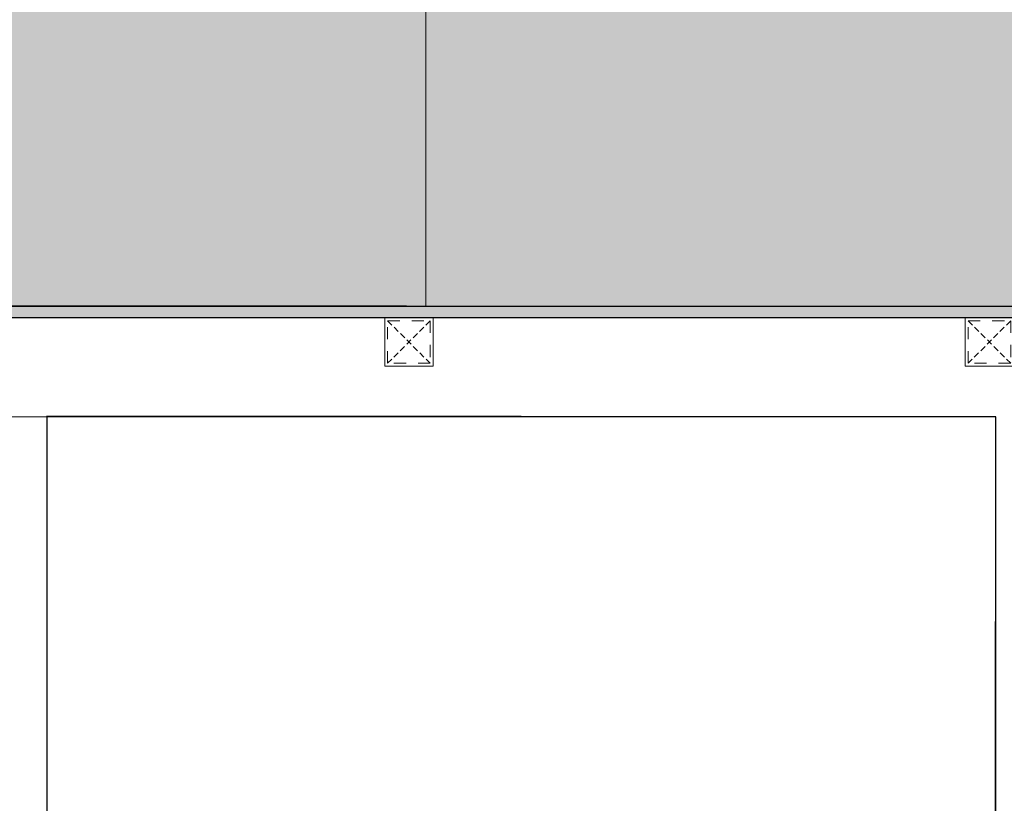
# Model space of a CAD drawing. Header units: millimetres. Extents: x -106827 to 92813, y -35754 to 7831.
# Tile 120 of 150: x -1971 to -953, y -23730 to -22921. Entities that reach past the tile are written whole.
import ezdxf
from ezdxf.xclip import XClip

# ---------------------------------------------------------------- set-up
doc = ezdxf.new("R2010")
doc.units = ezdxf.units.MM
doc.header["$XCLIPFRAME"] = 2
doc.linetypes.add('General Arrangement Plan$1$.5', pattern=[2, 0.5, -0.5, 0.5, -0.5])
doc.linetypes.add('General Arrangement Plan$1$CORES & SETBACK$0$HIDDEN', pattern=[0.375, 0.25, -0.125])
for name, color, linetype, lineweight in [('General Arrangement Plan$1$0 Existing_ Walls_Pen_No__1', 7, 'Continuous', 13), ('General Arrangement Plan$1$A-WALL', 113, 'Continuous', 9), ('General Arrangement Plan$1$Wall Hatch', 8, 'Continuous', 0)]:
    doc.layers.add(name, color=color, linetype=linetype, lineweight=lineweight)
for name, color, linetype in [('General Arrangement Plan$1$12-ply', 160, 'Continuous'), ('IFF-35 HEAVY', 100, 'Continuous'), ('M-HVAC-INSULATION', 7, 'Continuous')]:
    doc.layers.add(name, color=color, linetype=linetype)
doc.layers.add('General Arrangement Plan$1$MS', color=7, linetype='Continuous', lineweight=0, true_color=0x3c5977)

# ---------------------------------------------------------------- blocks, each defined once
blk = doc.blocks.new('*U241')
at = {"layer": 'General Arrangement Plan$1$12-ply', "true_color": 0x939598}
h = blk.add_hatch(dxfattribs=at)
h.set_pattern_fill('ANSI35', color=252, scale=2.5, angle=180)
h.set_pattern_definition([(225, (0, 10641.787), (11.22532015, -11.22532015), []), (225, (-11.225, 10641.787), (11.22532015, -11.22532015), [19.84375, -3.96875, 0, -3.96875])])
h.paths.add_polyline_path([(2694431.8, -796398.7), (2694419.8, -796398.7), (2694419.8, -801175.5), (2694431.8, -801175.5)])
at = {"layer": 'General Arrangement Plan$1$12-ply'}
blk.add_lwpolyline([(2694419.8, -796398.7), (2694431.8, -796398.7), (2694431.8, -801175.5), (2694419.8, -801175.5)], close=True, dxfattribs=at)
blk = doc.blocks.new('General Arrangement Plan$1$A$C25013FFA')
at = {"layer": 'General Arrangement Plan$1$MS', "linetype": 'General Arrangement Plan$1$CORES & SETBACK$0$HIDDEN', "ltscale": 25}
for p, q in [((-9, 60), (35, 16)), ((35, 60), (-9, 16))]:
    blk.add_line(p, q, dxfattribs=at)
at = {"layer": 'General Arrangement Plan$1$MS', "ltscale": 25}
blk.add_lwpolyline([(-12, 13), (38, 13), (38, 63), (-12, 63)], close=True, dxfattribs=at)
blk.add_lwpolyline([(-12, 13), (38, 13), (38, 63), (-12, 63)], close=True, dxfattribs=at)
at = {"layer": 'General Arrangement Plan$1$MS', "linetype": 'General Arrangement Plan$1$.5', "ltscale": 25}
blk.add_lwpolyline([(-9, 16), (35, 16), (35, 60), (-9, 60)], close=True, dxfattribs=at)
blk = doc.blocks.new('General Arrangement Plan')
at = {"layer": 'General Arrangement Plan$1$0 Existing_ Walls_Pen_No__1'}
blk.add_line((2493, 6466.3), (2493, 5915.8), dxfattribs=at)
at = {"layer": 'General Arrangement Plan$1$A-WALL', "lineweight": 25}
for p, q in [((2101.3, 5802.2), (2100.1, 3930.6)), ((3081.9, 5801.6), (2101.3, 5802.2)), ((3080.7, 3930), (3081.9, 5801.6))]:
    blk.add_line(p, q, dxfattribs=at)
at = {"layer": 'General Arrangement Plan$1$Wall Hatch'}
blk.add_lwpolyline([(95.6, 3931.8), (3081.9, 3931.8), (3081.9, 5801.6), (95.6, 5801.6)], close=True, dxfattribs=at)
at = {"layer": 'General Arrangement Plan$1$12-ply', "rotation": 90}
blk.add_blockref('*U241', (-796350.4, -2688516.1), dxfattribs=at)
at = {"layer": 'General Arrangement Plan$1$MS', "ltscale": 25, "xscale": -1}
for p in [(2488.4, 5840.8), (3088.4, 5840.8)]:
    blk.add_blockref('General Arrangement Plan$1$A$C25013FFA', p, dxfattribs=at)

msp = doc.modelspace()

# ---------------------------------------------------------------- linework, layer by layer
at = {"layer": 'IFF-35 HEAVY', "ltscale": 100}
msp.add_lwpolyline([(8419.6, -17749.2), (8419.6, -23647), (4985.8, -23647), (4985.8, -22980.5), (4861.8, -22980.5), (4861.8, -24321), (3525.1, -24321.7), (3525.1, -22981.1), (3401.1, -22980.5), (3401.1, -24244), (2248.7, -24244), (2248.7, -22980.5), (2124.7, -22980.5), (2124.5, -28233.3), (-2226.2, -28232.6), (-2226.2, -25544.2), (792.8, -25544.2), (792.8, -24351.9), (139.4, -24351.9), (139.4, -23340), (792.8, -23340), (792.8, -23217.3), (-3936, -23216), (-3936.1, -22665.8)], dxfattribs=at)

# ---------------------------------------------------------------- next in the draw order: block references
at = {"color": 7}
ref = msp.add_blockref('General Arrangement Plan', (-4044.3, -29132.4), dxfattribs=at)
XClip(ref).set_block_clipping_path([(48.7190010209, -107.5186207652), (15251.6043912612, 15253.5715002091)])

# ---------------------------------------------------------------- next in the draw order: hatches: boundary and pattern name
at = {"layer": 'M-HVAC-INSULATION'}
h = msp.add_hatch(dxfattribs=at)
h.set_pattern_fill('DOTS', scale=50)
h.set_pattern_definition([(0, (16461.85, -19598.305), (39.6875, 79.375), [0, -79.375])])
h.paths.add_polyline_path([(1817.1, -26007), (1817.1, -27732.1), (-1881.6, -27732.1), (-1881.6, -26007)], flags=16)
h.paths.add_polyline_path([(1893.7, -25589.5), (1893.7, -25739.5), (1743.7, -25739.5), (1743.7, -25589.5)])
h.paths.add_polyline_path([(1785.4, -24761.6), (1635.4, -24761.6), (1635.4, -24611.6), (1785.4, -24611.6)])
h.paths.add_polyline_path([(1838.7, -24017.6), (1688.7, -24017.6), (1688.7, -23867.6), (1838.7, -23867.6)])
h.paths.add_polyline_path([(-2226.2, -28232.6), (-2226.2, -25544.2), (792.8, -25544.2), (792.8, -24351.9), (139.4, -24351.9), (139.4, -23340), (792.8, -23340), (792.8, -23216.6), (668.8, -23216.6), (668.8, -23216), (-3936, -23216), (-3936, -22665.8), (6000.8, -22665.8), (6000.8, -17749.2), (8419.6, -17749.2), (8419.6, -23647), (4985.8, -23647), (4985.8, -22980.5), (4861.8, -22980.5), (4861.8, -24321), (3525.1, -24321.7), (3525.1, -22981.1), (3401.1, -22980.5), (3401.1, -24244), (2248.7, -24244), (2248.7, -22980.5), (2124.7, -22980.5), (2123.9, -28233.3)])

doc.saveas('drawing.dxf')
